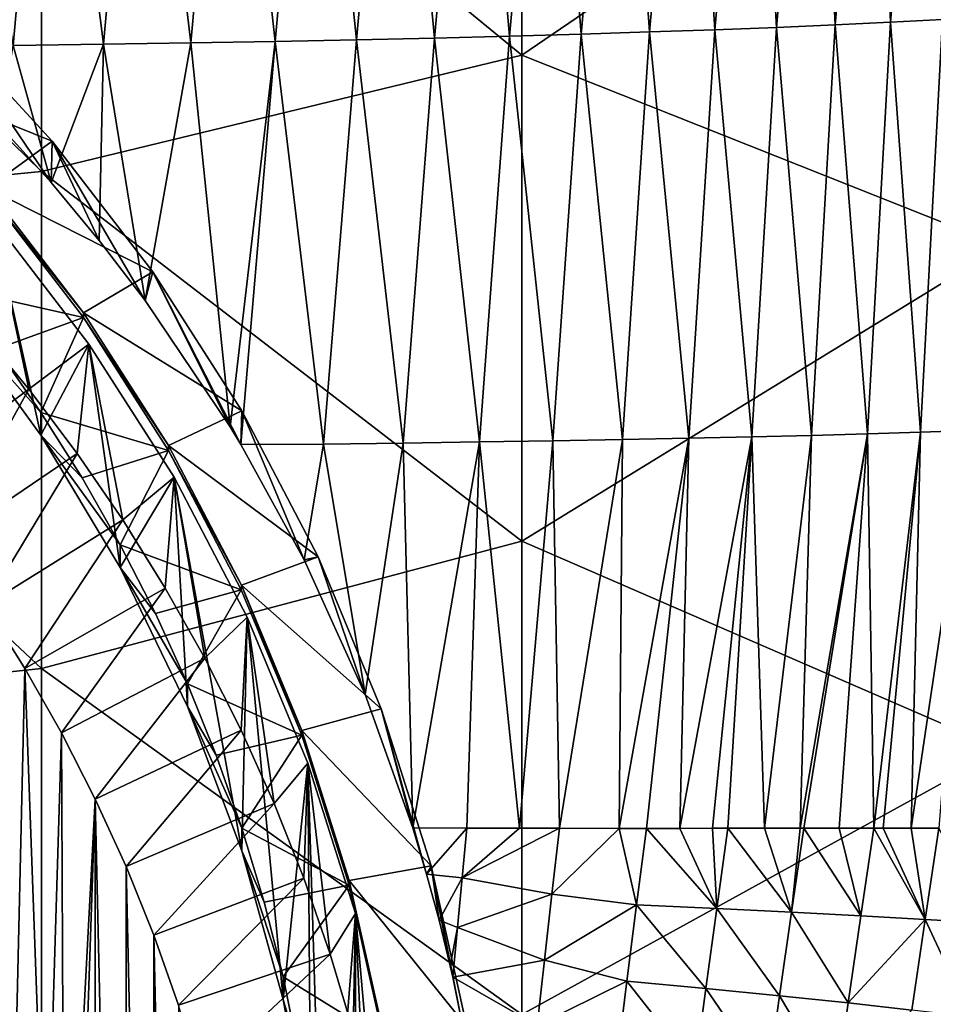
# Model space of a CAD drawing. Header units: metres. Extents: x -105 to 105, y -68 to 103.
# Tile 132 of 256: x 10.9 to 17.91, y -38.61 to -31.05. Entities that reach past the tile are written whole.
import ezdxf

# ---------------------------------------------------------------- set-up
doc = ezdxf.new("R2010")
doc.units = ezdxf.units.M
doc.layers.add('solid_FIT-BATH-150_SW0001_01', color=7, linetype='CONTINUOUS')

msp = doc.modelspace()

# ---------------------------------------------------------------- linework, layer by layer
at = {"layer": 'solid_FIT-BATH-150_SW0001_01'}
for points in [[(14.752053, -31.325401, 14.82603), (14.752053, -27.48955, 14.997864), (11.063119, -28.293404, 14.974316)], [(18.440989, -28.808632, 14.928226), (14.752053, -27.48955, 14.997864), (14.752053, -31.325401, 14.82603)], [(17.157375, -31.092123, -3.962104), (16.99901, -27.841307, -4.715857), (17.446627, -27.816593, -4.216346)], [(17.157375, -31.092123, -3.962104), (17.446627, -27.816593, -4.216346), (17.582323, -31.072269, -3.444916)], [(17.582323, -31.072269, -3.444916), (17.446627, -27.816593, -4.216346), (17.869047, -27.790897, -3.692365)], [(17.582323, -31.072269, -3.444916), (17.869047, -27.790897, -3.692365), (17.982786, -31.051689, -2.904173)], [(15.732299, -31.146803, -5.364145), (15.501996, -27.908907, -6.06027), (16.026888, -27.887524, -5.638443)], [(15.732299, -31.146803, -5.364145), (16.026888, -27.887524, -5.638443), (16.232676, -31.129442, -4.922515)], [(16.232676, -31.129442, -4.922515), (16.026888, -27.887524, -5.638443), (16.525871, -27.864973, -5.190141)], [(16.232676, -31.129442, -4.922515), (16.525871, -27.864973, -5.190141), (16.707605, -31.111198, -4.454912)], [(16.707605, -31.111198, -4.454912), (16.525871, -27.864973, -5.190141), (16.99901, -27.841307, -4.715857)], [(16.707605, -31.111198, -4.454912), (16.99901, -27.841307, -4.715857), (17.157375, -31.092123, -3.962104)], [(13.48083, -31.206886, -6.866406), (13.150059, -27.982203, -7.480873), (13.775198, -27.965771, -7.165891)], [(13.48083, -31.206886, -6.866406), (13.775198, -27.965771, -7.165891), (14.080545, -31.193316, -6.530726)], [(14.080545, -31.193316, -6.530726), (13.775198, -27.965771, -7.165891), (14.375801, -27.948059, -6.824075)], [(14.080545, -31.193316, -6.530726), (14.375801, -27.948059, -6.824075), (14.655911, -31.178762, -6.168374)], [(14.655911, -31.178762, -6.168374), (14.375801, -27.948059, -6.824075), (14.951517, -27.929094, -6.455508)], [(14.655911, -31.178762, -6.168374), (14.951517, -27.929094, -6.455508), (15.206603, -31.16325, -5.779473)], [(15.206603, -31.16325, -5.779473), (14.951517, -27.929094, -6.455508), (15.501996, -27.908907, -6.06027)], [(15.206603, -31.16325, -5.779473), (15.501996, -27.908907, -6.06027), (15.732299, -31.146803, -5.364145)], [(10.845325, -31.250942, -7.940438), (10.412395, -28.034668, -8.472319), (11.131089, -28.023552, -8.264194)], [(10.845325, -31.250942, -7.940438), (11.131089, -28.023552, -8.264194), (11.538826, -31.241495, -7.712202)], [(11.538826, -31.241495, -7.712202), (11.131089, -28.023552, -8.264194), (11.827575, -28.011114, -8.030012)], [(11.538826, -31.241495, -7.712202), (11.827575, -28.011114, -8.030012), (12.209643, -31.230999, -7.457262)], [(12.209643, -31.230999, -7.457262), (11.827575, -28.011114, -8.030012), (12.500733, -27.997326, -7.76894)], [(12.209643, -31.230999, -7.457262), (12.500733, -27.997326, -7.76894), (12.857089, -31.219456, -7.175293)], [(12.857089, -31.219456, -7.175293), (12.500733, -27.997326, -7.76894), (13.150059, -27.982203, -7.480873)], [(12.857089, -31.219456, -7.175293), (13.150059, -27.982203, -7.480873), (13.48083, -31.206886, -6.866406)], [(11.063119, -32.218872, 14.796692), (11.063119, -28.293404, 14.974316), (7.374184, -28.614798, 14.970388)], [(14.752053, -31.325401, 14.82603), (11.063119, -28.293404, 14.974316), (11.063119, -32.218872, 14.796692)], [(11.063119, -32.218872, 14.796692), (7.374184, -28.614798, 14.970388), (7.374184, -32.575985, 14.791481)], [(18.440989, -32.790497, 14.740215), (18.440989, -28.808632, 14.928226), (14.752053, -31.325401, 14.82603)], [(9.828784, -31.454132, -3.343967), (10.288425, -31.052935, -4.03155), (11.145965, -31.985216, -3.949986)], [(10.288425, -31.052935, -4.03155), (10.749923, -31.875557, -7.890119), (11.136201, -32.302731, -7.712569)], [(11.145965, -31.985216, -3.949986), (10.288425, -31.052935, -4.03155), (11.136201, -32.302731, -7.712569)], [(17.157375, -31.092123, -3.962104), (17.582323, -31.072269, -3.444916), (17.406122, -34.232552, -3.048457)], [(17.582323, -31.072269, -3.444916), (17.812468, -34.220387, -2.491379), (17.406122, -34.232552, -3.048457)], [(17.582323, -31.072269, -3.444916), (17.982786, -31.051689, -2.904173), (17.812468, -34.220387, -2.491379)], [(17.982786, -31.051689, -2.904173), (18.193901, -34.207817, -1.910771), (17.812468, -34.220387, -2.491379)], [(15.206603, -31.16325, -5.779473), (15.732299, -31.146803, -5.364145), (15.524167, -34.276466, -5.022166)], [(15.732299, -31.146803, -5.364145), (16.033829, -34.266262, -4.568789), (15.524167, -34.276466, -5.022166)], [(15.732299, -31.146803, -5.364145), (16.232676, -31.129442, -4.922515), (16.033829, -34.266262, -4.568789)], [(16.232676, -31.129442, -4.922515), (16.517183, -34.25552, -4.088134), (16.033829, -34.266262, -4.568789)], [(16.232676, -31.129442, -4.922515), (16.707605, -31.111198, -4.454912), (16.517183, -34.25552, -4.088134)], [(16.707605, -31.111198, -4.454912), (16.974489, -34.24427, -3.581033), (16.517183, -34.25552, -4.088134)], [(16.707605, -31.111198, -4.454912), (17.157375, -31.092123, -3.962104), (16.974489, -34.24427, -3.581033)], [(17.157375, -31.092123, -3.962104), (17.406122, -34.232552, -3.048457), (16.974489, -34.24427, -3.581033)], [(12.209643, -31.230999, -7.457262), (12.857089, -31.219456, -7.175293), (12.512471, -34.179859, -6.926522)], [(12.857089, -31.219456, -7.175293), (12.594018, -34.31469, -6.870953), (12.512471, -34.179859, -6.926522)], [(12.857089, -31.219456, -7.175293), (13.227753, -34.311615, -6.55804), (12.594018, -34.31469, -6.870953)], [(12.857089, -31.219456, -7.175293), (13.48083, -31.206886, -6.866406), (13.227753, -34.311615, -6.55804)], [(13.48083, -31.206886, -6.866406), (13.839883, -34.303707, -6.216079), (13.227753, -34.311615, -6.55804)], [(13.48083, -31.206886, -6.866406), (14.080545, -31.193316, -6.530726), (13.839883, -34.303707, -6.216079)], [(14.080545, -31.193316, -6.530726), (14.426875, -34.295204, -5.845992), (13.839883, -34.303707, -6.216079)], [(14.080545, -31.193316, -6.530726), (14.655911, -31.178762, -6.168374), (14.426875, -34.295204, -5.845992)], [(14.655911, -31.178762, -6.168374), (14.98841, -34.286121, -5.447961), (14.426875, -34.295204, -5.845992)], [(14.655911, -31.178762, -6.168374), (15.206603, -31.16325, -5.779473), (14.98841, -34.286121, -5.447961)], [(15.206603, -31.16325, -5.779473), (15.524167, -34.276466, -5.022166), (14.98841, -34.286121, -5.447961)], [(10.845325, -31.250942, -7.940438), (11.136201, -32.302731, -7.712569), (10.749923, -31.875557, -7.890119)], [(10.845325, -31.250942, -7.940438), (11.538826, -31.241495, -7.712202), (11.136201, -32.302731, -7.712569)], [(11.538826, -31.241495, -7.712202), (11.506435, -32.747105, -7.526983), (11.136201, -32.302731, -7.712569)], [(11.538826, -31.241495, -7.712202), (11.860256, -33.208981, -7.333628), (11.506435, -32.747105, -7.526983)], [(11.538826, -31.241495, -7.712202), (12.209643, -31.230999, -7.457262), (11.860256, -33.208981, -7.333628)], [(12.209643, -31.230999, -7.457262), (12.512471, -34.179859, -6.926522), (11.860256, -33.208981, -7.333628)], [(14.752053, -35.057335, 14.640962), (14.752053, -31.325401, 14.82603), (11.063119, -32.218872, 14.796692)], [(18.440989, -32.790497, 14.740215), (14.752053, -31.325401, 14.82603), (14.752053, -35.057335, 14.640962)], [(10.648018, -32.344765, -3.266047), (9.828784, -31.454132, -3.343967), (11.145965, -31.985216, -3.949986)], [(10.648018, -32.344765, -3.266047), (11.145965, -31.985216, -3.949986), (11.918675, -32.988403, -3.862218)], [(11.145965, -31.985216, -3.949986), (11.136201, -32.302731, -7.712569), (11.506435, -32.747105, -7.526983)], [(11.145965, -31.985216, -3.949986), (11.506435, -32.747105, -7.526983), (11.860256, -33.208981, -7.333628)], [(11.918675, -32.988403, -3.862218), (11.145965, -31.985216, -3.949986), (11.860256, -33.208981, -7.333628)], [(11.063119, -36.03553, 14.605182), (11.063119, -32.218872, 14.796692), (7.374184, -32.575985, 14.791481)], [(14.752053, -35.057335, 14.640962), (11.063119, -32.218872, 14.796692), (11.063119, -36.03553, 14.605182)], [(10.64769, -32.381413, -3.689394), (10.648018, -32.344765, -3.266047), (11.386213, -33.303139, -3.1822)], [(11.386213, -33.303139, -3.1822), (10.648018, -32.344765, -3.266047), (11.918675, -32.988403, -3.862218)], [(10.64769, -32.381413, -3.689394), (11.386328, -33.34034, -3.605498), (10.359004, -33.10907, -4.278215)], [(10.64769, -32.381413, -3.689394), (11.386213, -33.303139, -3.1822), (11.386328, -33.34034, -3.605498)], [(11.063119, -36.03553, 14.605182), (7.374184, -32.575985, 14.791481), (7.374184, -36.426411, 14.598515)], [(10.358816, -33.283203, -6.27062), (11.058577, -34.242691, -6.186675), (10.686097, -32.580479, -6.3321)], [(10.686097, -32.580479, -6.3321), (10.964933, -33.889797, -17.359949), (10.571188, -33.413246, -17.401642)], [(10.686097, -32.580479, -6.3321), (11.427341, -33.542995, -6.24789), (10.964933, -33.889797, -17.359949)], [(11.058577, -34.242691, -6.186675), (11.427341, -33.542995, -6.24789), (10.686097, -32.580479, -6.3321)], [(18.440989, -36.66011, 14.53721), (18.440989, -32.790497, 14.740215), (14.752053, -35.057335, 14.640962)], [(11.386213, -33.303139, -3.1822), (11.918675, -32.988403, -3.862218), (12.600677, -34.054863, -3.768915)], [(11.918675, -32.988403, -3.862218), (11.860256, -33.208981, -7.333628), (12.512471, -34.179859, -6.926522)], [(11.918675, -32.988403, -3.862218), (12.512471, -34.179859, -6.926522), (12.594018, -34.31469, -6.870953)], [(12.600677, -34.054863, -3.768915), (11.918675, -32.988403, -3.862218), (12.594018, -34.31469, -6.870953)], [(11.386328, -33.34034, -3.605498), (10.719475, -33.580681, -4.236954), (10.359004, -33.10907, -4.278215)], [(11.058328, -34.067944, -4.194324), (11.058577, -34.242691, -6.186675), (10.358816, -33.283203, -6.27062)], [(10.719475, -33.580681, -4.236954), (11.058328, -34.067944, -4.194324), (10.358816, -33.283203, -6.27062)], [(11.386328, -33.34034, -3.605498), (11.058328, -34.067944, -4.194324), (10.719475, -33.580681, -4.236954)], [(11.386328, -33.34034, -3.605498), (12.037928, -34.359299, -3.516351), (11.058328, -34.067944, -4.194324)], [(12.037753, -34.32196, -3.093064), (11.386213, -33.303139, -3.1822), (12.600677, -34.054863, -3.768915)], [(11.386328, -33.34034, -3.605498), (11.386213, -33.303139, -3.1822), (12.037753, -34.32196, -3.093064)], [(11.386328, -33.34034, -3.605498), (12.037753, -34.32196, -3.093064), (12.037928, -34.359299, -3.516351)], [(10.571188, -33.413246, -17.401642), (10.964933, -33.889797, -17.359949), (9.958799, -34.630657, -17.997807)], [(11.427341, -33.542995, -6.24789), (11.33701, -34.38324, -17.31678), (10.964933, -33.889797, -17.359949)], [(11.058577, -34.242691, -6.186675), (11.668013, -35.258961, -6.097763), (11.427341, -33.542995, -6.24789)], [(11.427341, -33.542995, -6.24789), (11.68679, -34.892746, -17.272203), (11.33701, -34.38324, -17.31678)], [(11.427341, -33.542995, -6.24789), (12.081011, -34.565048, -6.158473), (11.68679, -34.892746, -17.272203)], [(11.668013, -35.258961, -6.097763), (12.081011, -34.565048, -6.158473), (11.427341, -33.542995, -6.24789)], [(10.964933, -33.889797, -17.359949), (10.304484, -35.082989, -17.958233), (9.958799, -34.630657, -17.997807)], [(10.964933, -33.889797, -17.359949), (11.33701, -34.38324, -17.31678), (10.304484, -35.082989, -17.958233)], [(11.058328, -34.067944, -4.194324), (11.374664, -34.569511, -4.150443), (11.058577, -34.242691, -6.186675)], [(12.037928, -34.359299, -3.516351), (11.374664, -34.569511, -4.150443), (11.058328, -34.067944, -4.194324)], [(12.037753, -34.32196, -3.093064), (12.600677, -34.054863, -3.768915), (13.186781, -35.176476, -3.670787)], [(12.600677, -34.054863, -3.768915), (12.594018, -34.31469, -6.870953), (13.080394, -35.200592, -6.507125)], [(13.186781, -35.176476, -3.670787), (12.600677, -34.054863, -3.768915), (13.080394, -35.200592, -6.507125)], [(11.667933, -35.084412, -4.105394), (11.668013, -35.258961, -6.097763), (11.058577, -34.242691, -6.186675)], [(11.374664, -34.569511, -4.150443), (11.667933, -35.084412, -4.105394), (11.058577, -34.242691, -6.186675)], [(16.517183, -34.25552, -4.088134), (16.974489, -34.24427, -3.581033), (16.615419, -37.261665, -3.403036)], [(16.974489, -34.24427, -3.581033), (16.888924, -37.26162, -3.080021), (16.615419, -37.261665, -3.403036)], [(17.406122, -34.232552, -3.048457), (16.916601, -37.261616, -3.046133), (16.888924, -37.26162, -3.080021)], [(16.974489, -34.24427, -3.581033), (17.406122, -34.232552, -3.048457), (16.888924, -37.26162, -3.080021)], [(17.406122, -34.232552, -3.048457), (17.188435, -37.261585, -2.700767), (16.916601, -37.261616, -3.046133)], [(17.406122, -34.232552, -3.048457), (17.455393, -37.261578, -2.337921), (17.188435, -37.261585, -2.700767)], [(17.406122, -34.232552, -3.048457), (17.812468, -34.220387, -2.491379), (17.455393, -37.261578, -2.337921)], [(17.812468, -34.220387, -2.491379), (17.526543, -37.261581, -2.236945), (17.455393, -37.261578, -2.337921)], [(17.812468, -34.220387, -2.491379), (17.742071, -37.261616, -1.919279), (17.526543, -37.261581, -2.236945)], [(18.193901, -34.207817, -1.910771), (17.952864, -37.261684, -1.590206), (17.742071, -37.261616, -1.919279)], [(17.812468, -34.220387, -2.491379), (18.193901, -34.207817, -1.910771), (17.742071, -37.261616, -1.919279)], [(12.597678, -35.393475, -2.999319), (12.037753, -34.32196, -3.093064), (13.186781, -35.176476, -3.670787)], [(12.037928, -34.359299, -3.516351), (12.037753, -34.32196, -3.093064), (12.597678, -35.393475, -2.999319)], [(13.227753, -34.311615, -6.55804), (13.080394, -35.200592, -6.507125), (12.594018, -34.31469, -6.870953)], [(13.227753, -34.311615, -6.55804), (13.547587, -36.234337, -6.101508), (13.080394, -35.200592, -6.507125)], [(13.227753, -34.311615, -6.55804), (13.839883, -34.303707, -6.216079), (13.547587, -36.234337, -6.101508)], [(13.839883, -34.303707, -6.216079), (13.91431, -37.25845, -5.721409), (13.547587, -36.234337, -6.101508)], [(13.839883, -34.303707, -6.216079), (14.426875, -34.295204, -5.845992), (13.91431, -37.25845, -5.721409)], [(14.426875, -34.295204, -5.845992), (14.329468, -37.259872, -5.444849), (13.91431, -37.25845, -5.721409)], [(14.426875, -34.295204, -5.845992), (14.732361, -37.261028, -5.153826), (14.329468, -37.259872, -5.444849)], [(14.426875, -34.295204, -5.845992), (14.98841, -34.286121, -5.447961), (14.732361, -37.261028, -5.153826)], [(14.98841, -34.286121, -5.447961), (15.040973, -37.261692, -4.913835), (14.732361, -37.261028, -5.153826)], [(14.98841, -34.286121, -5.447961), (15.524167, -34.276466, -5.022166), (15.040973, -37.261692, -4.913835)], [(15.524167, -34.276466, -5.022166), (15.499775, -37.262211, -4.52674), (15.040973, -37.261692, -4.913835)], [(16.033829, -34.266262, -4.568789), (15.708774, -37.262188, -4.337254), (15.499775, -37.262211, -4.52674)], [(15.524167, -34.276466, -5.022166), (16.033829, -34.266262, -4.568789), (15.499775, -37.262211, -4.52674)], [(16.033829, -34.266262, -4.568789), (15.964142, -37.26202, -4.093455), (15.708774, -37.262188, -4.337254)], [(16.517183, -34.25552, -4.088134), (16.21426, -37.261814, -3.840557), (15.964142, -37.26202, -4.093455)], [(16.033829, -34.266262, -4.568789), (16.517183, -34.25552, -4.088134), (15.964142, -37.26202, -4.093455)], [(16.517183, -34.25552, -4.088134), (16.333839, -37.261738, -3.7144), (16.21426, -37.261814, -3.840557)], [(16.517183, -34.25552, -4.088134), (16.615419, -37.261665, -3.403036), (16.333839, -37.261738, -3.7144)], [(11.33701, -34.38324, -17.31678), (10.630371, -35.551659, -17.917229), (10.304484, -35.082989, -17.958233)], [(11.33701, -34.38324, -17.31678), (11.68679, -34.892746, -17.272203), (10.630371, -35.551659, -17.917229)], [(12.037928, -34.359299, -3.516351), (11.667933, -35.084412, -4.105394), (11.374664, -34.569511, -4.150443)], [(12.037928, -34.359299, -3.516351), (12.597568, -35.430275, -3.422653), (11.667933, -35.084412, -4.105394)], [(12.037928, -34.359299, -3.516351), (12.597678, -35.393475, -2.999319), (12.597568, -35.430275, -3.422653)], [(11.668013, -35.258961, -6.097763), (12.183475, -36.325287, -6.004472), (12.081011, -34.565048, -6.158473)], [(12.081011, -34.565048, -6.158473), (12.013676, -35.4175, -17.226294), (11.68679, -34.892746, -17.272203)], [(12.081011, -34.565048, -6.158473), (12.316939, -35.956398, -17.179146), (12.013676, -35.4175, -17.226294)], [(12.081011, -34.565048, -6.158473), (12.642817, -35.640053, -6.064422), (12.316939, -35.956398, -17.179146)], [(12.601544, -37.434757, -5.907406), (12.642817, -35.640053, -6.064422), (12.081011, -34.565048, -6.158473)], [(12.183475, -36.325287, -6.004472), (12.601544, -37.434757, -5.907406), (12.081011, -34.565048, -6.158473)], [(11.68679, -34.892746, -17.272203), (10.934784, -36.034149, -17.875017), (10.630371, -35.551659, -17.917229)], [(11.68679, -34.892746, -17.272203), (12.013676, -35.4175, -17.226294), (10.934784, -36.034149, -17.875017)], [(14.752053, -38.690388, 14.442327), (14.752053, -35.057335, 14.640962), (11.063119, -36.03553, 14.605182)], [(18.440989, -36.66011, 14.53721), (14.752053, -35.057335, 14.640962), (14.752053, -38.690388, 14.442327)], [(11.667933, -35.084412, -4.105394), (11.937743, -35.611923, -4.059243), (11.668013, -35.258961, -6.097763)], [(12.597568, -35.430275, -3.422653), (11.937743, -35.611923, -4.059243), (11.667933, -35.084412, -4.105394)], [(12.597678, -35.393475, -2.999319), (13.186781, -35.176476, -3.670787), (13.672525, -36.344704, -3.56858)], [(13.186781, -35.176476, -3.670787), (13.080394, -35.200592, -6.507125), (13.547587, -36.234337, -6.101508)], [(13.672525, -36.344704, -3.56858), (13.186781, -35.176476, -3.670787), (13.547587, -36.234337, -6.101508)], [(12.183647, -36.151211, -4.012062), (12.183475, -36.325287, -6.004472), (11.668013, -35.258961, -6.097763)], [(11.937743, -35.611923, -4.059243), (12.183647, -36.151211, -4.012062), (11.668013, -35.258961, -6.097763)], [(12.013676, -35.4175, -17.226294), (11.216496, -36.528812, -17.831739), (10.934784, -36.034149, -17.875017)], [(12.013676, -35.4175, -17.226294), (12.316939, -35.956398, -17.179146), (11.216496, -36.528812, -17.831739)], [(12.597568, -35.430275, -3.422653), (12.183647, -36.151211, -4.012062), (11.937743, -35.611923, -4.059243)], [(12.597568, -35.430275, -3.422653), (13.061693, -36.546467, -3.324998), (12.183647, -36.151211, -4.012062)], [(12.597568, -35.430275, -3.422653), (12.597678, -35.393475, -2.999319), (13.061693, -36.546467, -3.324998)], [(13.061728, -36.509525, -2.901677), (12.597678, -35.393475, -2.999319), (13.672525, -36.344704, -3.56858)], [(13.061693, -36.546467, -3.324998), (12.597678, -35.393475, -2.999319), (13.061728, -36.509525, -2.901677)], [(10.856708, -39.465054, -17.574852), (10.630371, -35.551659, -17.917229), (10.934784, -36.034149, -17.875017)], [(12.642817, -35.640053, -6.064422), (12.595798, -36.50806, -17.130882), (12.316939, -35.956398, -17.179146)], [(12.642817, -35.640053, -6.064422), (12.849625, -37.071167, -17.081615), (12.595798, -36.50806, -17.130882)], [(12.601544, -37.434757, -5.907406), (12.917893, -38.577034, -5.807469), (12.642817, -35.640053, -6.064422)], [(12.642817, -35.640053, -6.064422), (13.108752, -36.760769, -5.966372), (12.849625, -37.071167, -17.081615)], [(12.917893, -38.577034, -5.807469), (13.108752, -36.760769, -5.966372), (12.642817, -35.640053, -6.064422)], [(12.316939, -35.956398, -17.179146), (11.476287, -37.036861, -17.787291), (11.216496, -36.528812, -17.831739)], [(12.316939, -35.956398, -17.179146), (12.595798, -36.50806, -17.130882), (11.476287, -37.036861, -17.787291)], [(11.063119, -39.74889, 14.399441), (11.063119, -36.03553, 14.605182), (7.374184, -36.426411, 14.598515)], [(11.095293, -40.475956, -17.48641), (10.856708, -39.465054, -17.574852), (10.934784, -36.034149, -17.875017)], [(11.095293, -40.475956, -17.48641), (10.934784, -36.034149, -17.875017), (11.216496, -36.528812, -17.831739)], [(14.752053, -38.690388, 14.442327), (11.063119, -36.03553, 14.605182), (11.063119, -39.74889, 14.399441)], [(12.183647, -36.151211, -4.012062), (12.405067, -36.701084, -3.963954), (12.183475, -36.325287, -6.004472)], [(13.061693, -36.546467, -3.324998), (12.405067, -36.701084, -3.963954), (12.183647, -36.151211, -4.012062)], [(13.672525, -36.344704, -3.56858), (13.547587, -36.234337, -6.101508), (13.91431, -37.25845, -5.721409)], [(12.601499, -37.260307, -3.915029), (12.601544, -37.434757, -5.907406), (12.183475, -36.325287, -6.004472)], [(12.405067, -36.701084, -3.963954), (12.601499, -37.260307, -3.915029), (12.183475, -36.325287, -6.004472)], [(13.061728, -36.509525, -2.901677), (13.672525, -36.344704, -3.56858), (14.054215, -37.550659, -3.463073)], [(13.672525, -36.344704, -3.56858), (13.91431, -37.25845, -5.721409), (14.020695, -37.61388, -5.596308)], [(14.054215, -37.550659, -3.463073), (13.672525, -36.344704, -3.56858), (14.020695, -37.61388, -5.596308)], [(11.063119, -39.74889, 14.399441), (7.374184, -36.426411, 14.598515), (7.374184, -40.171783, 14.391146)], [(12.595798, -36.50806, -17.130882), (11.712802, -37.555454, -17.74192), (11.476287, -37.036861, -17.787291)], [(12.595798, -36.50806, -17.130882), (12.849625, -37.071167, -17.081615), (11.712802, -37.555454, -17.74192)], [(13.061693, -36.546467, -3.324998), (13.061728, -36.509525, -2.901677), (13.426369, -37.661621, -2.800882)], [(13.426369, -37.661621, -2.800882), (13.061728, -36.509525, -2.901677), (14.054215, -37.550659, -3.463073)], [(11.239285, -41.504078, -17.39646), (11.095293, -40.475956, -17.48641), (11.216496, -36.528812, -17.831739)], [(11.239285, -41.504078, -17.39646), (11.216496, -36.528812, -17.831739), (11.476287, -37.036861, -17.787291)], [(13.061693, -36.546467, -3.324998), (12.601499, -37.260307, -3.915029), (12.405067, -36.701084, -3.963954)], [(13.061693, -36.546467, -3.324998), (13.42641, -37.698807, -3.224182), (12.601499, -37.260307, -3.915029)], [(13.061693, -36.546467, -3.324998), (13.426369, -37.661621, -2.800882), (13.42641, -37.698807, -3.224182)], [(18.440989, -40.423267, 14.318814), (18.440989, -36.66011, 14.53721), (14.752053, -38.690388, 14.442327)], [(13.108752, -36.760769, -5.966372), (13.078034, -37.644775, -17.031431), (12.849625, -37.071167, -17.081615)], [(12.917893, -38.577034, -5.807469), (13.130014, -39.741516, -5.705591), (13.108752, -36.760769, -5.966372)], [(13.108752, -36.760769, -5.966372), (13.280684, -38.228004, -16.980406), (13.078034, -37.644775, -17.031431)], [(13.108752, -36.760769, -5.966372), (13.474566, -37.916691, -5.865242), (13.280684, -38.228004, -16.980406)], [(13.23659, -40.920582, -5.602436), (13.474566, -37.916691, -5.865242), (13.108752, -36.760769, -5.966372)], [(13.130014, -39.741516, -5.705591), (13.23659, -40.920582, -5.602436), (13.108752, -36.760769, -5.966372)], [(11.287522, -42.54195, -17.305658), (11.239285, -41.504078, -17.39646), (11.476287, -37.036861, -17.787291)], [(11.287522, -42.54195, -17.305658), (11.476287, -37.036861, -17.787291), (11.476202, -48.047203, -16.824011)], [(11.476287, -37.036861, -17.787291), (11.71275, -47.528564, -16.869387), (11.476202, -48.047203, -16.824011)], [(11.476287, -37.036861, -17.787291), (11.712802, -37.555454, -17.74192), (11.71275, -47.528564, -16.869387)], [(12.849625, -37.071167, -17.081615), (11.925238, -38.083107, -17.695757), (11.712802, -37.555454, -17.74192)], [(12.849625, -37.071167, -17.081615), (13.078034, -37.644775, -17.031431), (11.925238, -38.083107, -17.695757)], [(12.601499, -37.260307, -3.915029), (12.772542, -37.827747, -3.865384), (12.601544, -37.434757, -5.907406)], [(13.42641, -37.698807, -3.224182), (12.772542, -37.827747, -3.865384), (12.601499, -37.260307, -3.915029)], [(14.329468, -37.259872, -5.444849), (14.020695, -37.61388, -5.596308), (13.91431, -37.25845, -5.721409)], [(14.329468, -37.259872, -5.444849), (14.293355, -37.641411, -5.410296), (14.020695, -37.61388, -5.596308)], [(14.732361, -37.261028, -5.153826), (14.293355, -37.641411, -5.410296), (14.329468, -37.259872, -5.444849)], [(14.732361, -37.261028, -5.153826), (15.040973, -37.261692, -4.913835), (14.293355, -37.641411, -5.410296)], [(15.040973, -37.261692, -4.913835), (14.982471, -37.768101, -4.876041), (14.293355, -37.641411, -5.410296)], [(15.499775, -37.262211, -4.52674), (14.982471, -37.768101, -4.876041), (15.040973, -37.261692, -4.913835)], [(15.499775, -37.262211, -4.52674), (15.632503, -37.850368, -4.302283), (14.982471, -37.768101, -4.876041)], [(15.499775, -37.262211, -4.52674), (15.708774, -37.262188, -4.337254), (15.632503, -37.850368, -4.302283)], [(16.247604, -37.878448, -3.688148), (15.632503, -37.850368, -4.302283), (15.708774, -37.262188, -4.337254)], [(15.964142, -37.26202, -4.093455), (16.247604, -37.878448, -3.688148), (15.708774, -37.262188, -4.337254)], [(15.964142, -37.26202, -4.093455), (16.21426, -37.261814, -3.840557), (16.247604, -37.878448, -3.688148)], [(16.21426, -37.261814, -3.840557), (16.333839, -37.261738, -3.7144), (16.247604, -37.878448, -3.688148)], [(16.247604, -37.878448, -3.688148), (16.333839, -37.261738, -3.7144), (16.82188, -37.906357, -3.030611)], [(16.333839, -37.261738, -3.7144), (16.615419, -37.261665, -3.403036), (16.82188, -37.906357, -3.030611)], [(16.615419, -37.261665, -3.403036), (16.888924, -37.26162, -3.080021), (16.82188, -37.906357, -3.030611)], [(16.82188, -37.906357, -3.030611), (16.916601, -37.261616, -3.046133), (17.355732, -37.934006, -2.33112)], [(16.888924, -37.26162, -3.080021), (16.916601, -37.261616, -3.046133), (16.82188, -37.906357, -3.030611)], [(16.916601, -37.261616, -3.046133), (17.188435, -37.261585, -2.700767), (17.355732, -37.934006, -2.33112)], [(17.188435, -37.261585, -2.700767), (17.455393, -37.261578, -2.337921), (17.355732, -37.934006, -2.33112)], [(17.355732, -37.934006, -2.33112), (17.455393, -37.261578, -2.337921), (17.84964, -37.961208, -1.591315)], [(17.455393, -37.261578, -2.337921), (17.526543, -37.261581, -2.236945), (17.84964, -37.961208, -1.591315)], [(17.526543, -37.261581, -2.236945), (17.742071, -37.261616, -1.919279), (17.84964, -37.961208, -1.591315)], [(17.742071, -37.261616, -1.919279), (17.952864, -37.261684, -1.590206), (17.84964, -37.961208, -1.591315)], [(17.84964, -37.961208, -1.591315), (17.952864, -37.261684, -1.590206), (18.304449, -37.987854, -0.813478)], [(12.91785, -38.402256, -3.815121), (12.917893, -38.577034, -5.807469), (12.601544, -37.434757, -5.907406)], [(12.772542, -37.827747, -3.865384), (12.91785, -38.402256, -3.815121), (12.601544, -37.434757, -5.907406)], [(11.712802, -37.555454, -17.74192), (11.925199, -47.0009, -16.91555), (11.71275, -47.528564, -16.869387)], [(11.712802, -37.555454, -17.74192), (11.925238, -38.083107, -17.695757), (11.925199, -47.0009, -16.91555)], [(13.426369, -37.661621, -2.800882), (14.054215, -37.550659, -3.463073), (14.328947, -38.785168, -3.355067)], [(14.054215, -37.550659, -3.463073), (14.020695, -37.61388, -5.596308), (14.11621, -37.967293, -5.477352)], [(14.054215, -37.550659, -3.463073), (14.11621, -37.967293, -5.477352), (14.201192, -38.318336, -5.364572)], [(14.054215, -37.550659, -3.463073), (14.201192, -38.318336, -5.364572), (14.220853, -38.405788, -5.337316)], [(14.054215, -37.550659, -3.463073), (14.220853, -38.405788, -5.337316), (14.309664, -38.839764, -5.207044)], [(14.328947, -38.785168, -3.355067), (14.054215, -37.550659, -3.463073), (14.309664, -38.839764, -5.207044)], [(13.078034, -37.644775, -17.031431), (12.11412, -38.620895, -17.648706), (11.925238, -38.083107, -17.695757)], [(13.078034, -37.644775, -17.031431), (13.280684, -38.228004, -16.980406), (12.11412, -38.620895, -17.648706)], [(14.293355, -37.641411, -5.410296), (14.11621, -37.967293, -5.477352), (14.020695, -37.61388, -5.596308)], [(14.293355, -37.641411, -5.410296), (14.256789, -38.022282, -5.374706), (14.11621, -37.967293, -5.477352)], [(14.982471, -37.768101, -4.876041), (14.256789, -38.022282, -5.374706), (14.293355, -37.641411, -5.410296)], [(13.42641, -37.698807, -3.224182), (12.91785, -38.402256, -3.815121), (12.772542, -37.827747, -3.865384)], [(13.42641, -37.698807, -3.224182), (13.688864, -38.878227, -3.120996), (12.91785, -38.402256, -3.815121)], [(13.688828, -38.840988, -2.697701), (13.426369, -37.661621, -2.800882), (14.328947, -38.785168, -3.355067)], [(13.42641, -37.698807, -3.224182), (13.426369, -37.661621, -2.800882), (13.688828, -38.840988, -2.697701)], [(13.42641, -37.698807, -3.224182), (13.688828, -38.840988, -2.697701), (13.688864, -38.878227, -3.120996)], [(14.982471, -37.768101, -4.876041), (14.925019, -38.273186, -4.837229), (14.256789, -38.022282, -5.374706)], [(15.632503, -37.850368, -4.302283), (14.925019, -38.273186, -4.837229), (14.982471, -37.768101, -4.876041)], [(15.632503, -37.850368, -4.302283), (15.557928, -38.436466, -4.267427), (14.925019, -38.273186, -4.837229)], [(16.163267, -38.492676, -3.662339), (15.557928, -38.436466, -4.267427), (15.632503, -37.850368, -4.302283)], [(16.163267, -38.492676, -3.662339), (15.632503, -37.850368, -4.302283), (16.247604, -37.878448, -3.688148)], [(16.163267, -38.492676, -3.662339), (16.247604, -37.878448, -3.688148), (16.729481, -38.548309, -3.014436)], [(16.247604, -37.878448, -3.688148), (16.82188, -37.906357, -3.030611), (16.729481, -38.548309, -3.014436)], [(13.23659, -40.920582, -5.602436), (13.474608, -45.110188, -5.235893), (13.474566, -37.916691, -5.865242)], [(13.474566, -37.916691, -5.865242), (13.457178, -38.819756, -16.928635), (13.280684, -38.228004, -16.980406)], [(13.474566, -37.916691, -5.865242), (13.607133, -39.418808, -16.876225), (13.457178, -38.819756, -16.928635)], [(13.474566, -37.916691, -5.865242), (13.738034, -39.10017, -5.761701), (13.607133, -39.418808, -16.876225)], [(13.474566, -37.916691, -5.865242), (13.474608, -45.110188, -5.235893), (13.738049, -43.926773, -5.339428)], [(13.474566, -37.916691, -5.865242), (13.738049, -43.926773, -5.339428), (13.738034, -39.10017, -5.761701)], [(16.729481, -38.548309, -3.014436), (16.82188, -37.906357, -3.030611), (17.256922, -38.603222, -2.324821)], [(16.82188, -37.906357, -3.030611), (17.355732, -37.934006, -2.33112), (17.256922, -38.603222, -2.324821)], [(17.256922, -38.603222, -2.324821), (17.355732, -37.934006, -2.33112), (17.84964, -37.961208, -1.591315)], [(14.256789, -38.022282, -5.374706), (14.201192, -38.318336, -5.364572), (14.11621, -37.967293, -5.477352)], [(14.256789, -38.022282, -5.374706), (14.220853, -38.405788, -5.337316), (14.201192, -38.318336, -5.364572)], [(14.925019, -38.273186, -4.837229), (14.220853, -38.405788, -5.337316), (14.256789, -38.022282, -5.374706)], [(17.256922, -38.603222, -2.324821), (17.84964, -37.961208, -1.591315), (17.745964, -38.657181, -1.594834)], [(17.745964, -38.657181, -1.594834), (17.84964, -37.961208, -1.591315), (18.197317, -38.710018, -0.826618)], [(17.84964, -37.961208, -1.591315), (18.304449, -37.987854, -0.813478), (18.197317, -38.710018, -0.826618)], [(11.925238, -38.083107, -17.695757), (12.114084, -46.463123, -16.962601), (11.925199, -47.0009, -16.91555)], [(11.925238, -38.083107, -17.695757), (12.11412, -38.620895, -17.648706), (12.114084, -46.463123, -16.962601)], [(13.280684, -38.228004, -16.980406), (12.278502, -39.166046, -17.601011), (12.11412, -38.620895, -17.648706)], [(13.280684, -38.228004, -16.980406), (13.457178, -38.819756, -16.928635), (12.278502, -39.166046, -17.601011)], [(14.925019, -38.273186, -4.837229), (14.868937, -38.776764, -4.798185), (14.220853, -38.405788, -5.337316)], [(15.557928, -38.436466, -4.267427), (14.868937, -38.776764, -4.798185), (14.925019, -38.273186, -4.837229)], [(12.91785, -38.402256, -3.815121), (13.037106, -38.982536, -3.764353), (12.917893, -38.577034, -5.807469)], [(13.688864, -38.878227, -3.120996), (13.037106, -38.982536, -3.764353), (12.91785, -38.402256, -3.815121)], [(14.868937, -38.776764, -4.798185), (14.309664, -38.839764, -5.207044), (14.220853, -38.405788, -5.337316)], [(15.557928, -38.436466, -4.267427), (15.485528, -39.020386, -4.232255), (14.868937, -38.776764, -4.798185)], [(16.081549, -39.104382, -3.636068), (15.485528, -39.020386, -4.232255), (15.557928, -38.436466, -4.267427)], [(16.081549, -39.104382, -3.636068), (15.557928, -38.436466, -4.267427), (16.163267, -38.492676, -3.662339)], [(16.081549, -39.104382, -3.636068), (16.163267, -38.492676, -3.662339), (16.639923, -39.18737, -2.99755)], [(16.163267, -38.492676, -3.662339), (16.729481, -38.548309, -3.014436), (16.639923, -39.18737, -2.99755)], [(16.639923, -39.18737, -2.99755), (16.729481, -38.548309, -3.014436), (17.160931, -39.269157, -2.317494)], [(16.729481, -38.548309, -3.014436), (17.256922, -38.603222, -2.324821), (17.160931, -39.269157, -2.317494)], [(13.130073, -39.567287, -3.713194), (13.130014, -39.741516, -5.705591), (12.917893, -38.577034, -5.807469)], [(13.037106, -38.982536, -3.764353), (13.130073, -39.567287, -3.713194), (12.917893, -38.577034, -5.807469)], [(17.160931, -39.269157, -2.317494), (17.256922, -38.603222, -2.324821), (17.745964, -38.657181, -1.594834)]]:
    msp.add_3dface(points, dxfattribs=at)

doc.saveas('drawing.dxf')
